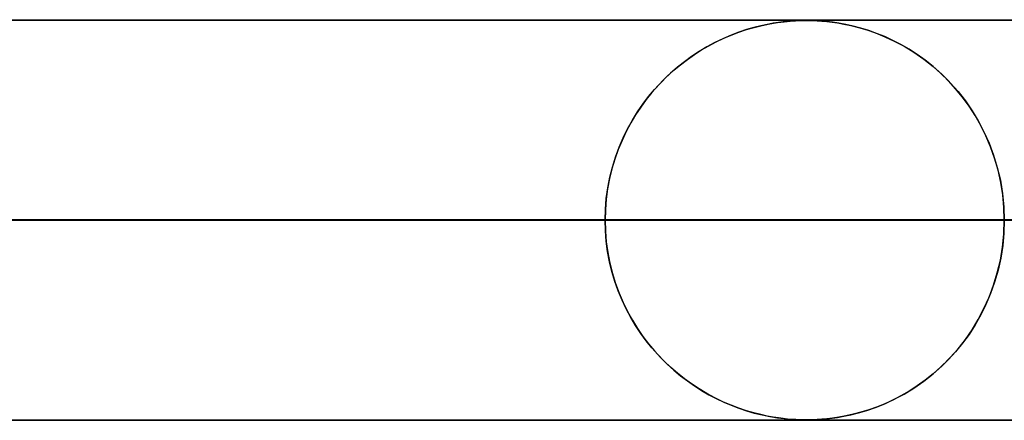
# Model space of a CAD drawing. Header units: millimetres. Extents: x -635 to 635, y -772 to 772.
# Tile 40 of 44: x 286 to 311, y 761 to 772. Entities that reach past the tile are written whole.
import ezdxf

# ---------------------------------------------------------------- set-up
doc = ezdxf.new("R2010")
doc.units = ezdxf.units.MM
doc.layers.add('HIDDEN', color=7, linetype='Continuous')
doc.layers.add('THICK', color=7, linetype='Continuous')

msp = doc.modelspace()

# ---------------------------------------------------------------- linework, layer by layer
at = {"layer": 'HIDDEN'}
for p, q in [((0, 771.49), (551.5, 771.49)), ((528.675, 771.48), (269.389, 771.48)), ((304.935, 771.349), (304.763, 771.305)), ((304.774, 771.308), (304.967, 771.356)), ((305.095, 771.383), (304.935, 771.349)), ((304.967, 771.356), (305.162, 771.396)), ((305.243, 771.41), (305.095, 771.383)), ((305.162, 771.396), (305.35, 771.427)), ((305.377, 771.431), (305.243, 771.41)), ((305.35, 771.427), (305.522, 771.449)), ((305.496, 771.446), (305.377, 771.431)), ((305.605, 771.458), (305.496, 771.446)), ((305.522, 771.449), (305.673, 771.464)), ((305.712, 771.467), (305.605, 771.458)), ((305.673, 771.464), (305.8, 771.472)), ((305.815, 771.473), (305.712, 771.467)), ((305.8, 771.472), (305.904, 771.477)), ((305.909, 771.477), (305.815, 771.473)), ((305.904, 771.477), (305.993, 771.479)), ((305.994, 771.479), (305.909, 771.477)), ((305.993, 771.479), (306.075, 771.48)), ((306.074, 771.48), (305.994, 771.479)), ((306.157, 771.479), (306.074, 771.48)), ((306.075, 771.48), (306.157, 771.479)), ((306.246, 771.477), (306.157, 771.479)), ((306.157, 771.479), (306.245, 771.477)), ((306.245, 771.477), (306.346, 771.473)), ((306.346, 771.473), (306.246, 771.477)), ((306.458, 771.465), (306.346, 771.473)), ((306.346, 771.473), (306.461, 771.465)), ((306.584, 771.454), (306.458, 771.465)), ((306.461, 771.465), (306.587, 771.454)), ((306.726, 771.437), (306.584, 771.454)), ((306.587, 771.454), (306.718, 771.438)), ((306.718, 771.438), (306.857, 771.418)), ((306.885, 771.414), (306.726, 771.437)), ((306.857, 771.418), (307.013, 771.391)), ((307.059, 771.382), (306.885, 771.414)), ((307.013, 771.391), (307.188, 771.354)), ((307.246, 771.34), (307.059, 771.382)), ((307.188, 771.354), (307.38, 771.306)), ((304.191, 771.113), (303.987, 771.025)), ((304.01, 771.036), (304.199, 771.116)), ((304.39, 771.189), (304.191, 771.113)), ((304.199, 771.116), (304.389, 771.188)), ((304.389, 771.188), (304.581, 771.252)), ((304.581, 771.252), (304.39, 771.189)), ((304.581, 771.252), (304.774, 771.308)), ((304.763, 771.305), (304.581, 771.252)), ((307.438, 771.289), (307.246, 771.34)), ((307.38, 771.306), (307.586, 771.244)), ((307.634, 771.229), (307.438, 771.289)), ((307.586, 771.244), (307.805, 771.169)), ((307.833, 771.158), (307.634, 771.229)), ((307.805, 771.169), (308.035, 771.076)), ((308.034, 771.077), (307.833, 771.158)), ((303.783, 770.927), (303.585, 770.82)), ((303.638, 770.85), (303.823, 770.947)), ((303.987, 771.025), (303.783, 770.927)), ((303.823, 770.947), (304.01, 771.036)), ((308.237, 770.983), (308.034, 771.077)), ((308.035, 771.076), (308.273, 770.966)), ((308.441, 770.878), (308.237, 770.983)), ((308.273, 770.966), (308.517, 770.836)), ((308.645, 770.76), (308.441, 770.878)), ((303.1, 770.507), (303.276, 770.63)), ((303.393, 770.706), (303.206, 770.582)), ((303.276, 770.63), (303.456, 770.744)), ((303.585, 770.82), (303.393, 770.706)), ((303.456, 770.744), (303.638, 770.85)), ((308.517, 770.836), (308.766, 770.685)), ((308.849, 770.629), (308.645, 770.76)), ((308.766, 770.685), (309.011, 770.515)), ((309.05, 770.485), (308.849, 770.629)), ((302.759, 770.235), (302.928, 770.375)), ((303.025, 770.451), (302.85, 770.312)), ((302.928, 770.375), (303.1, 770.507)), ((303.206, 770.582), (303.025, 770.451)), ((309.011, 770.515), (309.244, 770.331)), ((309.248, 770.327), (309.05, 770.485)), ((302.681, 770.166), (302.519, 770.012)), ((302.594, 770.085), (302.759, 770.235)), ((302.85, 770.312), (302.681, 770.166)), ((309.244, 770.331), (309.464, 770.135)), ((309.441, 770.157), (309.248, 770.327)), ((309.628, 769.973), (309.441, 770.157)), ((309.464, 770.135), (309.673, 769.925)), ((302.28, 769.758), (302.435, 769.926)), ((302.519, 770.012), (302.363, 769.85)), ((302.435, 769.926), (302.594, 770.085)), ((309.808, 769.776), (309.628, 769.973)), ((309.673, 769.925), (309.868, 769.704)), ((302.214, 769.681), (302.072, 769.504)), ((302.131, 769.58), (302.28, 769.758)), ((302.363, 769.85), (302.214, 769.681)), ((309.979, 769.566), (309.808, 769.776)), ((309.868, 769.704), (310.051, 769.471)), ((301.852, 769.194), (301.988, 769.392)), ((302.072, 769.504), (301.936, 769.318)), ((301.988, 769.392), (302.131, 769.58)), ((310.142, 769.343), (309.979, 769.566)), ((310.051, 769.471), (310.219, 769.227)), ((301.724, 768.987), (301.852, 769.194)), ((301.936, 769.318), (301.807, 769.123)), ((310.295, 769.106), (310.142, 769.343)), ((310.219, 769.227), (310.375, 768.97)), ((301.685, 768.92), (301.571, 768.707)), ((301.604, 768.771), (301.724, 768.987)), ((301.807, 769.123), (301.685, 768.92)), ((310.436, 768.857), (310.295, 769.106)), ((310.375, 768.97), (310.517, 768.699)), ((301.571, 768.707), (301.467, 768.485)), ((301.494, 768.545), (301.604, 768.771)), ((310.566, 768.596), (310.436, 768.857)), ((310.517, 768.699), (310.645, 768.415)), ((301.467, 768.485), (301.372, 768.256)), ((301.394, 768.312), (301.494, 768.545)), ((310.682, 768.322), (310.566, 768.596)), ((310.645, 768.415), (310.756, 768.117)), ((301.372, 768.256), (301.288, 768.019)), ((301.304, 768.069), (301.394, 768.312)), ((310.783, 768.036), (310.682, 768.322)), ((301.288, 768.019), (301.215, 767.776)), ((301.227, 767.819), (301.304, 768.069)), ((310.756, 768.117), (310.85, 767.807)), ((310.868, 767.74), (310.783, 768.036)), ((301.215, 767.776), (301.154, 767.528)), ((301.162, 767.562), (301.227, 767.819)), ((310.85, 767.807), (310.926, 767.488)), ((310.936, 767.435), (310.868, 767.74)), ((301.154, 767.528), (301.106, 767.274)), ((301.111, 767.298), (301.162, 767.562)), ((310.926, 767.488), (310.98, 767.16)), ((310.985, 767.125), (310.936, 767.435)), ((301.106, 767.274), (301.072, 767.015)), ((301.073, 767.031), (301.111, 767.298)), ((301.051, 766.762), (301.073, 767.031)), ((301.072, 767.015), (301.051, 766.753)), ((310.98, 767.16), (311.014, 766.827)), ((311.015, 766.81), (310.985, 767.125)), ((301.043, 766.49), (301.051, 766.762)), ((301.051, 766.753), (301.043, 766.49)), ((311.014, 766.827), (311.025, 766.49)), ((311.025, 766.49), (311.015, 766.81)), ((301.043, 766.49), (157.547, 766.49)), ((157.547, 766.49), (301.043, 766.49)), ((162.628, 766.49), (311.025, 766.49)), ((311.025, 766.49), (162.628, 766.49)), ((328.872, 766.49), (171.713, 766.49)), ((171.713, 766.49), (328.872, 766.49)), ((176.794, 766.49), (338.853, 766.49)), ((338.853, 766.49), (176.794, 766.49)), ((356.7, 766.49), (185.879, 766.49)), ((185.879, 766.49), (356.7, 766.49)), ((190.959, 766.49), (366.681, 766.49)), ((366.681, 766.49), (190.959, 766.49)), ((384.527, 766.49), (200.044, 766.49)), ((200.044, 766.49), (384.527, 766.49)), ((205.125, 766.49), (394.508, 766.49)), ((394.508, 766.49), (205.125, 766.49)), ((412.355, 766.49), (214.209, 766.49)), ((214.209, 766.49), (412.355, 766.49)), ((219.29, 766.49), (422.335, 766.49)), ((422.335, 766.49), (219.29, 766.49)), ((440.182, 766.49), (228.374, 766.49)), ((228.374, 766.49), (440.182, 766.49)), ((233.455, 766.49), (450.162, 766.49)), ((450.162, 766.49), (233.455, 766.49)), ((468.008, 766.49), (242.539, 766.49)), ((242.539, 766.49), (468.008, 766.49)), ((247.62, 766.49), (477.989, 766.49)), ((477.989, 766.49), (247.62, 766.49)), ((495.835, 766.49), (256.704, 766.49)), ((256.704, 766.49), (495.835, 766.49)), ((261.785, 766.49), (505.815, 766.49)), ((505.815, 766.49), (261.785, 766.49)), ((523.661, 766.49), (270.869, 766.49)), ((270.869, 766.49), (523.661, 766.49)), ((275.949, 766.49), (533.642, 766.49)), ((533.642, 766.49), (275.949, 766.49)), ((283.196, 766.49), (301.043, 766.49)), ((301.043, 766.49), (283.196, 766.49)), ((301.051, 766.227), (301.043, 766.49)), ((301.043, 766.49), (301.051, 766.218)), ((311.014, 766.153), (311.025, 766.49)), ((311.025, 766.49), (311.015, 766.17)), ((301.072, 765.965), (301.051, 766.227)), ((301.051, 766.218), (301.073, 765.949)), ((301.106, 765.706), (301.072, 765.965)), ((301.073, 765.949), (301.111, 765.682)), ((310.98, 765.82), (311.014, 766.153)), ((311.015, 766.17), (310.985, 765.855)), ((301.154, 765.452), (301.106, 765.706)), ((310.926, 765.492), (310.98, 765.82)), ((310.985, 765.855), (310.936, 765.545)), ((301.111, 765.682), (301.162, 765.418)), ((301.215, 765.204), (301.154, 765.452)), ((310.85, 765.173), (310.926, 765.492)), ((310.936, 765.545), (310.868, 765.24)), ((301.162, 765.418), (301.227, 765.161)), ((301.288, 764.961), (301.215, 765.204)), ((310.868, 765.24), (310.783, 764.944)), ((301.227, 765.161), (301.304, 764.911)), ((301.372, 764.724), (301.288, 764.961)), ((310.756, 764.863), (310.85, 765.173)), ((301.304, 764.911), (301.394, 764.668)), ((301.467, 764.495), (301.372, 764.724)), ((310.645, 764.565), (310.756, 764.863)), ((310.783, 764.944), (310.682, 764.658)), ((301.394, 764.668), (301.494, 764.435)), ((301.571, 764.273), (301.467, 764.495)), ((310.517, 764.281), (310.645, 764.565)), ((310.682, 764.658), (310.566, 764.384)), ((301.494, 764.435), (301.604, 764.209)), ((301.685, 764.06), (301.571, 764.273)), ((301.604, 764.209), (301.724, 763.993)), ((310.375, 764.01), (310.517, 764.281)), ((310.566, 764.384), (310.436, 764.123)), ((301.807, 763.857), (301.685, 764.06)), ((301.724, 763.993), (301.852, 763.786)), ((310.219, 763.753), (310.375, 764.01)), ((310.436, 764.123), (310.295, 763.874)), ((301.936, 763.662), (301.807, 763.857)), ((301.852, 763.786), (301.988, 763.588)), ((310.051, 763.509), (310.219, 763.753)), ((310.295, 763.874), (310.142, 763.637)), ((302.072, 763.476), (301.936, 763.662)), ((301.988, 763.588), (302.131, 763.4)), ((302.214, 763.299), (302.072, 763.476)), ((309.868, 763.276), (310.051, 763.509)), ((310.142, 763.637), (309.979, 763.414)), ((302.131, 763.4), (302.28, 763.222)), ((302.363, 763.13), (302.214, 763.299)), ((309.673, 763.055), (309.868, 763.276)), ((309.979, 763.414), (309.808, 763.204)), ((302.28, 763.222), (302.435, 763.054)), ((302.519, 762.969), (302.363, 763.13)), ((302.435, 763.054), (302.594, 762.895)), ((309.628, 763.007), (309.441, 762.823)), ((309.464, 762.845), (309.673, 763.055)), ((309.808, 763.204), (309.628, 763.007)), ((302.681, 762.814), (302.519, 762.969)), ((302.594, 762.895), (302.759, 762.745)), ((302.85, 762.668), (302.681, 762.814)), ((302.759, 762.745), (302.928, 762.604)), ((309.244, 762.649), (309.464, 762.845)), ((309.441, 762.823), (309.248, 762.653)), ((303.025, 762.529), (302.85, 762.668)), ((302.928, 762.604), (303.1, 762.473)), ((303.206, 762.398), (303.025, 762.529)), ((309.05, 762.495), (308.849, 762.351)), ((309.011, 762.465), (309.244, 762.649)), ((309.248, 762.653), (309.05, 762.495)), ((303.1, 762.473), (303.276, 762.35)), ((303.393, 762.274), (303.206, 762.398)), ((303.276, 762.35), (303.456, 762.236)), ((303.585, 762.159), (303.393, 762.274)), ((308.517, 762.144), (308.766, 762.295)), ((308.849, 762.351), (308.645, 762.22)), ((308.766, 762.295), (309.011, 762.465)), ((303.456, 762.236), (303.638, 762.13)), ((303.783, 762.053), (303.585, 762.159)), ((303.638, 762.13), (303.823, 762.033)), ((303.987, 761.955), (303.783, 762.053)), ((303.823, 762.033), (304.01, 761.944)), ((308.237, 761.997), (308.034, 761.903)), ((308.035, 761.904), (308.273, 762.014)), ((308.441, 762.102), (308.237, 761.997)), ((308.273, 762.014), (308.517, 762.144)), ((308.645, 762.22), (308.441, 762.102)), ((304.191, 761.867), (303.987, 761.955)), ((304.01, 761.944), (304.199, 761.864)), ((304.39, 761.791), (304.191, 761.867)), ((304.199, 761.864), (304.389, 761.792)), ((304.389, 761.792), (304.581, 761.728)), ((304.581, 761.728), (304.39, 761.791)), ((307.634, 761.751), (307.438, 761.691)), ((307.586, 761.736), (307.805, 761.811)), ((307.833, 761.822), (307.634, 761.751)), ((307.805, 761.811), (308.035, 761.904)), ((308.034, 761.903), (307.833, 761.822)), ((156.077, 761.5), (306.075, 761.5)), ((170.241, 761.5), (333.9, 761.5)), ((184.405, 761.5), (361.725, 761.5)), ((198.569, 761.5), (389.55, 761.5)), ((212.733, 761.5), (417.375, 761.5)), ((226.897, 761.5), (445.2, 761.5)), ((241.061, 761.5), (473.025, 761.5)), ((255.225, 761.5), (500.85, 761.5)), ((269.389, 761.5), (528.675, 761.5)), ((269.389, 761.5), (528.675, 761.5)), ((304.763, 761.675), (304.581, 761.728)), ((304.581, 761.728), (304.774, 761.672)), ((304.935, 761.631), (304.763, 761.675)), ((304.774, 761.672), (304.967, 761.624)), ((305.095, 761.597), (304.935, 761.631)), ((304.967, 761.624), (305.162, 761.584)), ((305.243, 761.57), (305.095, 761.597)), ((305.162, 761.584), (305.35, 761.553)), ((305.377, 761.549), (305.243, 761.57)), ((305.35, 761.553), (305.522, 761.531)), ((305.496, 761.534), (305.377, 761.549)), ((305.605, 761.522), (305.496, 761.534)), ((305.522, 761.531), (305.673, 761.516)), ((305.712, 761.513), (305.605, 761.522)), ((305.673, 761.516), (305.8, 761.508)), ((305.815, 761.507), (305.712, 761.513)), ((305.8, 761.508), (305.904, 761.503)), ((305.909, 761.503), (305.815, 761.507)), ((305.904, 761.503), (305.993, 761.501)), ((305.994, 761.501), (305.909, 761.503)), ((305.993, 761.501), (306.075, 761.5)), ((306.074, 761.5), (305.994, 761.501)), ((306.157, 761.501), (306.074, 761.5)), ((306.075, 761.5), (306.157, 761.501)), ((306.246, 761.503), (306.157, 761.501)), ((306.157, 761.501), (306.245, 761.503)), ((306.245, 761.503), (306.346, 761.507)), ((306.346, 761.507), (306.246, 761.503)), ((306.458, 761.515), (306.346, 761.507)), ((306.346, 761.507), (306.461, 761.515)), ((306.584, 761.526), (306.458, 761.515)), ((306.461, 761.515), (306.587, 761.526)), ((306.726, 761.543), (306.584, 761.526)), ((306.587, 761.526), (306.718, 761.542)), ((306.718, 761.542), (306.857, 761.562)), ((306.885, 761.566), (306.726, 761.543)), ((306.857, 761.562), (307.013, 761.589)), ((307.059, 761.598), (306.885, 761.566)), ((307.013, 761.589), (307.188, 761.626)), ((307.246, 761.64), (307.059, 761.598)), ((307.188, 761.626), (307.38, 761.674)), ((307.438, 761.691), (307.246, 761.64)), ((307.38, 761.674), (307.586, 761.736)), ((0, 761.49), (551.5, 761.49))]:
    msp.add_line(p, q, dxfattribs=at)
at = {"layer": 'THICK'}
for p, q in [((0, 771.5), (606.5, 771.5)), ((606.5, 766.5), (0, 766.5))]:
    msp.add_line(p, q, dxfattribs=at)

doc.saveas('drawing.dxf')
